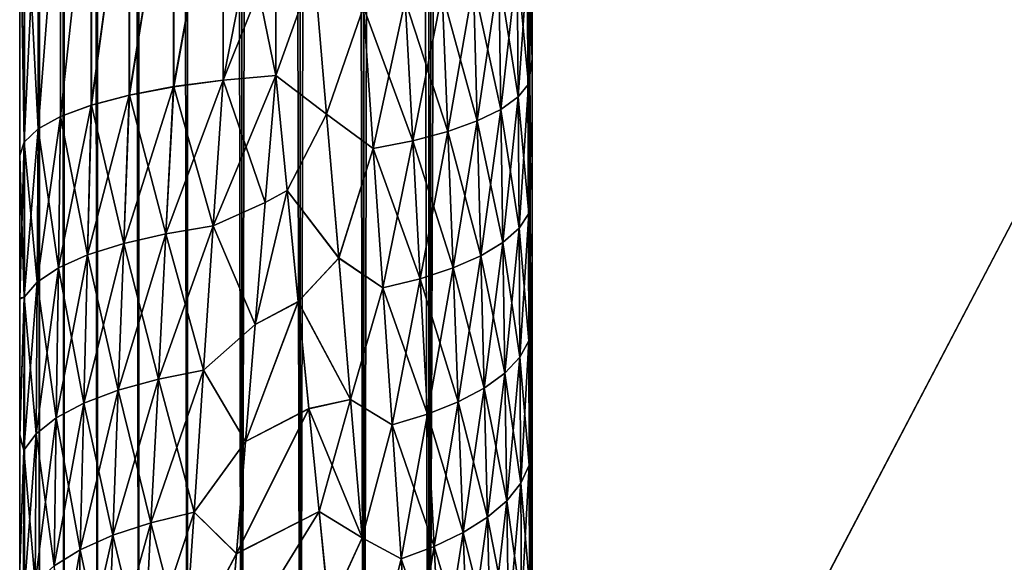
# Model space of a CAD drawing. Header units: metres. Extents: x -2 to 78, y -85 to 85.
# Tile 41 of 256: x 13.05 to 13.627, y -69.657 to -69.339. Entities that reach past the tile are written whole.
import ezdxf

# ---------------------------------------------------------------- set-up
doc = ezdxf.new("R2010")
doc.units = ezdxf.units.M
doc.layers.add('solid_20004802', color=7, linetype='CONTINUOUS')

msp = doc.modelspace()

# ---------------------------------------------------------------- linework, layer by layer
at = {"layer": 'solid_20004802'}
for points in [[(13.35, -69.995506, -2.995418), (21.683926, -54.040886, -2.886321), (30.017998, -53.841866, -2.777222)], [(13.35, -69.995506, -2.995418), (30.017998, -53.841866, -2.777222), (30.017998, -69.777306, -2.777222)], [(13.35, -69.995506, -2.995418), (13.35, -54.239883, -2.995418), (21.683926, -54.040886, -2.886321)], [(30.017998, -69.777306, 2.777222), (21.683926, -54.040886, 2.886321), (13.35, -54.239883, 2.995418)], [(13.05, -69.99556, -2.760571), (13.05, -62.117912, -2.760571), (13.052929, -54.239883, -2.797162)], [(13.052898, -69.995506, -2.796968), (13.05, -69.99556, -2.760571), (13.052929, -54.239883, -2.797162)], [(13.052897, -69.995506, 2.796966), (13.052929, -54.239883, 2.797161), (13.05, -54.240288, 2.760571)], [(13.05, -62.117912, 2.760571), (13.052897, -69.995506, 2.796966), (13.05, -54.240288, 2.760571)], [(13.052897, -69.995506, 2.796966), (13.061628, -69.995506, 2.832778), (13.052929, -54.239883, 2.797161)], [(13.06163, -69.995506, -2.832783), (13.052898, -69.995506, -2.796968), (13.052929, -54.239883, -2.797162)], [(13.06163, -69.995506, -2.832783), (13.052929, -54.239883, -2.797162), (13.061694, -54.239883, -2.832976)], [(13.061628, -69.995506, 2.832778), (13.061693, -54.239883, 2.832974), (13.052929, -54.239883, 2.797161)], [(13.061628, -69.995506, 2.832778), (13.075969, -69.995506, 2.866738), (13.061693, -54.239883, 2.832974)], [(13.075973, -69.995506, -2.866744), (13.06163, -69.995506, -2.832783), (13.061694, -54.239883, -2.832976)], [(13.075969, -69.995506, 2.866738), (13.076063, -54.239883, 2.866919), (13.061693, -54.239883, 2.832974)], [(13.075973, -69.995506, -2.866744), (13.061694, -54.239883, -2.832976), (13.076064, -54.239883, -2.866921)], [(13.075969, -69.995506, 2.866738), (13.095526, -69.995506, 2.897936), (13.076063, -54.239883, 2.866919)], [(13.095531, -69.995506, -2.897944), (13.075973, -69.995506, -2.866744), (13.076064, -54.239883, -2.866921)], [(13.095526, -69.995506, 2.897936), (13.095647, -54.239883, 2.898099), (13.076063, -54.239883, 2.866919)], [(13.095531, -69.995506, -2.897944), (13.076064, -54.239883, -2.866921), (13.095649, -54.239883, -2.898102)], [(13.095526, -69.995506, 2.897936), (13.119809, -69.995506, 2.925614), (13.095647, -54.239883, 2.898099)], [(13.119819, -69.995506, -2.925622), (13.095531, -69.995506, -2.897944), (13.095649, -54.239883, -2.898102)], [(13.119809, -69.995506, 2.925614), (13.119954, -54.239883, 2.925754), (13.095647, -54.239883, 2.898099)], [(13.119819, -69.995506, -2.925622), (13.095649, -54.239883, -2.898102), (13.119957, -54.239883, -2.925757)], [(13.119809, -69.995506, 2.925614), (13.148232, -69.995506, 2.949084), (13.119954, -54.239883, 2.925754)], [(13.148244, -69.995506, -2.949093), (13.119819, -69.995506, -2.925622), (13.119957, -54.239883, -2.925757)], [(13.148232, -69.995506, 2.949084), (13.148396, -54.239883, 2.949198), (13.119954, -54.239883, 2.925754)], [(13.148244, -69.995506, -2.949093), (13.119957, -54.239883, -2.925757), (13.148399, -54.239883, -2.949201)], [(13.148232, -69.995506, 2.949084), (13.180034, -69.995506, 2.967711), (13.148396, -54.239883, 2.949198)], [(13.180049, -69.995506, -2.967718), (13.148244, -69.995506, -2.949093), (13.148399, -54.239883, -2.949201)], [(13.180034, -69.995506, 2.967711), (13.18021, -54.239883, 2.967796), (13.148396, -54.239883, 2.949198)], [(13.180049, -69.995506, -2.967718), (13.148399, -54.239883, -2.949201), (13.180215, -54.239883, -2.967798)], [(13.180034, -69.995506, 2.967711), (13.214286, -69.995506, 2.980984), (13.18021, -54.239883, 2.967796)], [(13.180049, -69.995506, -2.967718), (13.214286, -54.239883, -2.980984), (13.214286, -69.995506, -2.980984)], [(13.180049, -69.995506, -2.967718), (13.180215, -54.239883, -2.967798), (13.214286, -54.239883, -2.980984)], [(13.18021, -54.239883, 2.967796), (13.214286, -69.995506, 2.980984), (13.214286, -54.239883, 2.980984)], [(13.251516, -54.239883, -2.989546), (13.251542, -69.995544, -2.98955), (13.214286, -69.995506, -2.980984)], [(13.214286, -54.239883, -2.980984), (13.251516, -54.239883, -2.989546), (13.214286, -69.995506, -2.980984)], [(13.214286, -54.239883, 2.980984), (13.214286, -69.995506, 2.980984), (13.251544, -69.995544, 2.98955)], [(13.244442, -54.239883, 2.9883), (13.214286, -54.239883, 2.980984), (13.251544, -69.995544, 2.98955)], [(13.244442, -54.239883, 2.9883), (13.28953, -69.995506, 2.993307), (13.28953, -54.239883, 2.993307)], [(13.244442, -54.239883, 2.9883), (13.251544, -69.995544, 2.98955), (13.28953, -69.995506, 2.993307)], [(13.251516, -54.239883, -2.989546), (13.28953, -54.239883, -2.993307), (13.251542, -69.995544, -2.98955)], [(13.251542, -69.995544, -2.98955), (13.28953, -54.239883, -2.993307), (13.28953, -69.995506, -2.993307)], [(13.319764, -54.239986, -2.994362), (13.35, -69.995506, -2.995418), (13.28953, -54.239883, -2.993307)], [(13.28953, -69.995506, -2.993307), (13.28953, -54.239883, -2.993307), (13.35, -69.995506, -2.995418)], [(13.28953, -69.995506, 2.993307), (13.35, -69.995506, 2.995418), (13.35, -54.239883, 2.995418)], [(13.28953, -69.995506, 2.993307), (13.35, -54.239883, 2.995418), (13.319761, -54.239986, 2.994362)], [(13.28953, -69.995506, 2.993307), (13.319761, -54.239986, 2.994362), (13.28953, -54.239883, 2.993307)], [(13.319764, -54.239986, -2.994362), (13.35, -54.239883, -2.995418), (13.35, -69.995506, -2.995418)], [(13.35, -69.995506, 2.995418), (30.017998, -69.777306, 2.777222), (13.35, -54.239883, 2.995418)], [(13.05, -68.575523, -1.696103), (13.05, -62.117912, -2.760571), (13.05, -69.99556, -2.760571)], [(13.05, -62.117912, 2.760571), (13.05, -69.99556, 2.760571), (13.052897, -69.995506, 2.796966)], [(13.05, -69.249092, 1.657583), (13.05, -69.99556, 2.760571), (13.05, -62.117912, 2.760571)], [(13.05, -68.635956, -1.693882), (13.05, -68.575523, -1.696103), (13.05, -69.99556, -2.760571)], [(13.05, -68.647606, -1.693254), (13.05, -68.635956, -1.693882), (13.05, -69.99556, -2.760571)], [(13.05, -68.647606, -1.693254), (13.05, -69.99556, -2.760571), (13.05, -68.691345, -1.68999)], [(13.05, -68.721497, -1.687833), (13.05, -68.691345, -1.68999), (13.05, -69.99556, -2.760571)], [(13.05, -68.721497, -1.687833), (13.05, -69.99556, -2.760571), (13.05, -68.7435, -1.68671)], [(13.05, -68.792595, -1.685086), (13.05, -68.7435, -1.68671), (13.05, -69.99556, -2.760571)], [(13.05, -68.905487, -1.685086), (13.05, -68.792595, -1.685086), (13.05, -69.99556, -2.760571)], [(13.35, -70.159676, -0.470047), (13.35, -70.162575, -0.408759), (13.35, -68.792595, -1.297788)], [(13.35, -70.162575, 0.408759), (13.35, -68.792595, -1.297788), (13.35, -70.162575, -0.408759)], [(13.35, -69.362228, -1.237374), (13.35, -68.792595, -1.297788), (13.35, -69.301025, -1.252782)], [(13.35, -69.421356, -1.22004), (13.35, -68.792595, -1.297788), (13.35, -69.362228, -1.237374)], [(13.35, -69.478745, -1.200585), (13.35, -68.792595, -1.297788), (13.35, -69.421356, -1.22004)], [(13.35, -69.533966, -1.179431), (13.35, -68.792595, -1.297788), (13.35, -69.478745, -1.200585)], [(13.35, -69.586563, -1.156998), (13.35, -68.792595, -1.297788), (13.35, -69.533966, -1.179431)], [(13.35, -69.636635, -1.133018), (13.35, -68.792595, -1.297788), (13.35, -69.586563, -1.156998)], [(13.35, -69.68425, -1.107604), (13.35, -68.792595, -1.297788), (13.35, -69.636635, -1.133018)], [(13.35, -69.729332, -1.081218), (13.35, -68.792595, -1.297788), (13.35, -69.68425, -1.107604)], [(13.35, -69.771767, -1.054138), (13.35, -68.792595, -1.297788), (13.35, -69.729332, -1.081218)], [(13.35, -69.811577, -1.026037), (13.35, -68.792595, -1.297788), (13.35, -69.771767, -1.054138)], [(13.35, -69.848869, -0.997202), (13.35, -68.792595, -1.297788), (13.35, -69.811577, -1.026037)], [(13.35, -69.883781, -0.968), (13.35, -68.792595, -1.297788), (13.35, -69.848869, -0.997202)], [(13.35, -69.916222, -0.938469), (13.35, -68.792595, -1.297788), (13.35, -69.883781, -0.968)], [(13.35, -69.946198, -0.908476), (13.35, -68.792595, -1.297788), (13.35, -69.916222, -0.938469)], [(13.35, -69.999748, -0.847516), (13.35, -68.792595, -1.297788), (13.35, -69.946198, -0.908476)], [(13.35, -70.04496, -0.785292), (13.35, -68.792595, -1.297788), (13.35, -69.999748, -0.847516)], [(13.35, -70.082352, -0.722274), (13.35, -68.792595, -1.297788), (13.35, -70.04496, -0.785292)], [(13.35, -70.112061, -0.658552), (13.35, -68.792595, -1.297788), (13.35, -70.082352, -0.722274)], [(13.35, -70.134682, -0.595149), (13.35, -68.792595, -1.297788), (13.35, -70.112061, -0.658552)], [(13.35, -70.150337, -0.532146), (13.35, -68.792595, -1.297788), (13.35, -70.134682, -0.595149)], [(13.35, -70.159676, -0.470047), (13.35, -68.792595, -1.297788), (13.35, -70.150337, -0.532146)], [(13.35, -70.159676, 0.469988), (13.35, -68.792595, -1.297788), (13.35, -70.162575, 0.408759)], [(13.35, -70.150375, 0.531977), (13.35, -68.792595, -1.297788), (13.35, -70.159676, 0.469988)], [(13.35, -70.134773, 0.594822), (13.35, -68.792595, -1.297788), (13.35, -70.150375, 0.531977)], [(13.35, -70.112289, 0.657992), (13.35, -68.792595, -1.297788), (13.35, -70.134773, 0.594822)], [(13.35, -70.082809, 0.721399), (13.35, -68.792595, -1.297788), (13.35, -70.112289, 0.657992)], [(13.35, -70.045753, 0.784107), (13.35, -68.792595, -1.297788), (13.35, -70.082809, 0.721399)], [(13.35, -70.0009, 0.846093), (13.35, -68.792595, -1.297788), (13.35, -70.045753, 0.784107)], [(13.35, -69.947266, 0.907332), (13.35, -68.792595, -1.297788), (13.35, -70.0009, 0.846093)], [(13.35, -69.917122, 0.937595), (13.35, -68.792595, -1.297788), (13.35, -69.947266, 0.907332)], [(13.35, -69.884491, 0.967378), (13.35, -68.792595, -1.297788), (13.35, -69.917122, 0.937595)], [(13.35, -69.849327, 0.996817), (13.35, -68.792595, -1.297788), (13.35, -69.884491, 0.967378)], [(13.35, -69.811729, 1.025897), (13.35, -68.792595, -1.297788), (13.35, -69.849327, 0.996817)], [(13.35, -69.771652, 1.054199), (13.35, -68.792595, -1.297788), (13.35, -69.811729, 1.025897)], [(13.35, -69.729073, 1.081386), (13.35, -68.792595, -1.297788), (13.35, -69.771652, 1.054199)], [(13.35, -69.68399, 1.107776), (13.35, -68.792595, -1.297788), (13.35, -69.729073, 1.081386)], [(13.35, -69.636421, 1.133141), (13.35, -68.792595, -1.297788), (13.35, -69.68399, 1.107776)], [(13.35, -69.586395, 1.157076), (13.35, -68.792595, -1.297788), (13.35, -69.636421, 1.133141)], [(13.35, -69.533806, 1.179498), (13.35, -68.792595, -1.297788), (13.35, -69.586395, 1.157076)], [(13.35, -69.478592, 1.200645), (13.35, -68.792595, -1.297788), (13.35, -69.533806, 1.179498)], [(13.35, -69.421188, 1.220098), (13.35, -68.792595, -1.297788), (13.35, -69.478592, 1.200645)], [(13.35, -69.361992, 1.237436), (13.35, -68.792595, -1.297788), (13.35, -69.421188, 1.220098)], [(13.35, -69.300598, 1.252861), (13.35, -68.792595, -1.297788), (13.35, -69.361992, 1.237436)], [(13.05, -68.905487, -1.685086), (13.05, -69.99556, -2.760571), (13.05, -69.080086, -1.677973)], [(13.05, -69.080086, -1.677973), (13.05, -69.99556, -2.760571), (13.05, -69.251938, -1.657124)], [(13.140012, -69.22242, -1.492628), (13.140129, -69.378067, -1.460793), (13.168951, -69.219902, -1.477039)], [(13.140012, -69.22242, 1.492628), (13.168951, -69.219902, 1.477039), (13.140196, -69.37809, 1.460902)], [(13.168951, -69.219902, -1.477039), (13.140129, -69.378067, -1.460793), (13.169142, -69.374252, -1.445456)], [(13.168951, -69.219902, 1.477039), (13.169188, -69.37429, 1.445597), (13.140196, -69.37809, 1.460902)], [(13.168951, -69.219902, 1.477039), (13.199992, -69.218201, 1.466341), (13.169188, -69.37429, 1.445597)], [(13.168951, -69.219902, -1.477039), (13.200013, -69.371529, -1.435236), (13.199987, -69.29718, -1.451894)], [(13.168951, -69.219902, -1.477039), (13.169142, -69.374252, -1.445456), (13.200013, -69.371529, -1.435236)], [(13.169188, -69.37429, 1.445597), (13.199992, -69.218201, 1.466341), (13.199987, -69.29718, 1.451894)], [(13.091869, -69.22953, -1.53665), (13.091891, -69.38884, -1.504125), (13.114092, -69.225662, -1.512688)], [(13.091869, -69.22953, 1.53665), (13.114092, -69.225662, 1.512688), (13.091957, -69.388847, 1.504181)], [(13.114092, -69.225662, -1.512688), (13.091891, -69.38884, -1.504125), (13.114156, -69.382973, -1.480534)], [(13.114092, -69.225662, 1.512688), (13.114224, -69.382996, 1.480617), (13.091957, -69.388847, 1.504181)], [(13.114092, -69.225662, -1.512688), (13.114156, -69.382973, -1.480534), (13.140012, -69.22242, -1.492628)], [(13.114092, -69.225662, 1.512688), (13.140012, -69.22242, 1.492628), (13.114224, -69.382996, 1.480617)], [(13.140012, -69.22242, -1.492628), (13.114156, -69.382973, -1.480534), (13.140129, -69.378067, -1.460793)], [(13.140012, -69.22242, 1.492628), (13.140196, -69.37809, 1.460902), (13.114224, -69.382996, 1.480617)], [(13.091869, -69.22953, -1.53665), (13.073927, -69.3955, -1.530942), (13.091891, -69.38884, -1.504125)], [(13.073933, -69.233925, -1.563888), (13.073927, -69.3955, -1.530942), (13.091869, -69.22953, -1.53665)], [(13.073933, -69.233925, 1.563888), (13.091869, -69.22953, 1.53665), (13.073982, -69.395508, 1.530975)], [(13.091869, -69.22953, 1.53665), (13.091957, -69.388847, 1.504181), (13.073982, -69.395508, 1.530975)], [(13.052708, -69.243835, -1.625244), (13.06073, -69.402794, -1.560276), (13.060749, -69.238739, -1.593683)], [(13.052708, -69.243835, 1.625244), (13.060749, -69.238739, 1.593683), (13.052711, -69.410522, 1.591352)], [(13.060749, -69.238739, 1.593683), (13.06077, -69.402802, 1.560292), (13.052711, -69.410522, 1.591352)], [(13.073933, -69.233925, -1.563888), (13.06073, -69.402794, -1.560276), (13.073927, -69.3955, -1.530942)], [(13.060749, -69.238739, -1.593683), (13.06073, -69.402794, -1.560276), (13.073933, -69.233925, -1.563888)], [(13.060749, -69.238739, 1.593683), (13.073933, -69.233925, 1.563888), (13.06077, -69.402802, 1.560292)], [(13.073933, -69.233925, 1.563888), (13.073982, -69.395508, 1.530975), (13.06077, -69.402802, 1.560292)], [(13.05, -69.251938, -1.657124), (13.052691, -69.410515, -1.591347), (13.052708, -69.243835, -1.625244)], [(13.05, -69.249092, 1.657583), (13.052708, -69.243835, 1.625244), (13.052711, -69.410522, 1.591352)], [(13.052708, -69.243835, -1.625244), (13.052691, -69.410515, -1.591347), (13.06073, -69.402794, -1.560276)], [(13.05, -69.249092, 1.657583), (13.05, -69.418419, 1.623127), (13.05, -69.99556, 2.760571)], [(13.05, -69.249092, 1.657583), (13.052711, -69.410522, 1.591352), (13.05, -69.418419, 1.623127)], [(13.05, -69.251938, -1.657124), (13.05, -69.99556, -2.760571), (13.05, -69.418419, -1.623127)], [(13.05, -69.251938, -1.657124), (13.05, -69.418419, -1.623127), (13.052691, -69.410515, -1.591347)], [(13.169188, -69.37429, 1.445597), (13.199987, -69.29718, 1.451894), (13.200013, -69.371529, 1.435236)], [(13.222408, -69.308701, -1.442104), (13.199987, -69.29718, -1.451894), (13.200013, -69.371529, -1.435236)], [(13.199987, -69.29718, 1.451894), (13.222408, -69.308701, 1.442105), (13.200013, -69.371529, 1.435236)], [(13.347829, -69.29966, -1.283237), (13.341301, -69.306099, -1.311544), (13.341854, -69.384117, -1.289961)], [(13.341301, -69.306099, 1.311544), (13.347829, -69.29966, 1.283237), (13.347968, -69.376564, 1.262861)], [(13.347968, -69.376564, -1.262861), (13.347829, -69.29966, -1.283237), (13.341854, -69.384117, -1.289961)], [(13.35, -69.301025, -1.252782), (13.347829, -69.29966, -1.283237), (13.347968, -69.376564, -1.262861)], [(13.347829, -69.29966, 1.283237), (13.35, -69.300598, 1.252861), (13.35, -69.361992, 1.237436)], [(13.347968, -69.376564, 1.262861), (13.347829, -69.29966, 1.283237), (13.35, -69.361992, 1.237436)], [(13.35, -69.362228, -1.237374), (13.35, -69.301025, -1.252782), (13.347968, -69.376564, -1.262861)], [(13.341301, -69.306099, -1.311544), (13.330539, -69.312248, -1.338576), (13.331763, -69.391357, -1.315921)], [(13.330539, -69.312248, 1.338576), (13.341301, -69.306099, 1.311544), (13.341854, -69.384117, 1.289961)], [(13.341854, -69.384117, -1.289961), (13.341301, -69.306099, -1.311544), (13.331763, -69.391357, -1.315921)], [(13.341854, -69.384117, 1.289961), (13.341301, -69.306099, 1.311544), (13.347968, -69.376564, 1.262861)], [(13.229672, -69.394135, -1.418752), (13.222408, -69.308701, -1.442104), (13.200013, -69.371529, -1.435236)], [(13.222408, -69.308701, 1.442105), (13.229672, -69.394127, 1.418754), (13.200013, -69.371529, 1.435236)], [(13.251303, -69.331421, -1.422806), (13.222408, -69.308701, -1.442104), (13.229672, -69.394135, -1.418752)], [(13.251303, -69.331421, 1.422805), (13.229672, -69.394127, 1.418754), (13.222408, -69.308701, 1.442105)], [(13.330539, -69.312248, -1.338576), (13.315798, -69.317978, -1.363728), (13.317922, -69.398117, -1.340194)], [(13.315798, -69.317978, 1.363728), (13.330539, -69.312248, 1.338576), (13.331763, -69.391357, 1.31592)], [(13.331763, -69.391357, -1.315921), (13.330539, -69.312248, -1.338576), (13.317922, -69.398117, -1.340194)], [(13.331763, -69.391357, 1.31592), (13.330539, -69.312248, 1.338576), (13.341854, -69.384117, 1.289961)], [(13.315798, -69.317978, -1.363728), (13.297405, -69.323151, -1.386466), (13.300617, -69.404282, -1.362297)], [(13.297405, -69.323151, 1.386465), (13.315798, -69.317978, 1.363728), (13.317922, -69.398117, 1.340193)], [(13.317922, -69.398117, -1.340194), (13.315798, -69.317978, -1.363728), (13.300617, -69.404282, -1.362297)], [(13.317922, -69.398117, 1.340193), (13.315798, -69.317978, 1.363728), (13.331763, -69.391357, 1.31592)], [(13.297405, -69.323151, -1.386466), (13.275754, -69.327667, -1.406303), (13.280196, -69.409714, -1.381789)], [(13.275755, -69.327667, 1.406303), (13.297405, -69.323151, 1.386465), (13.300618, -69.404282, 1.362297)], [(13.300617, -69.404282, -1.362297), (13.297405, -69.323151, -1.386466), (13.280196, -69.409714, -1.381789)], [(13.300618, -69.404282, 1.362297), (13.297405, -69.323151, 1.386465), (13.317922, -69.398117, 1.340193)], [(13.25706, -69.414307, -1.398271), (13.251303, -69.331421, -1.422806), (13.229672, -69.394135, -1.418752)], [(13.257061, -69.414307, 1.398271), (13.229672, -69.394127, 1.418754), (13.251303, -69.331421, 1.422805)], [(13.275754, -69.327667, -1.406303), (13.251303, -69.331421, -1.422806), (13.25706, -69.414307, -1.398271)], [(13.251303, -69.331421, 1.422805), (13.275755, -69.327667, 1.406303), (13.280196, -69.409714, 1.381789)], [(13.257061, -69.414307, 1.398271), (13.251303, -69.331421, 1.422805), (13.280196, -69.409714, 1.381789)], [(13.280196, -69.409714, -1.381789), (13.275754, -69.327667, -1.406303), (13.25706, -69.414307, -1.398271)], [(13.280196, -69.409714, 1.381789), (13.275755, -69.327667, 1.406303), (13.300618, -69.404282, 1.362297)], [(13.347968, -69.376564, 1.262861), (13.35, -69.361992, 1.237436), (13.35, -69.421188, 1.220098)], [(13.35, -69.421356, -1.22004), (13.35, -69.362228, -1.237374), (13.347968, -69.376564, -1.262861)], [(13.16339, -69.459641, -1.425299), (13.193833, -69.445877, -1.41711), (13.200013, -69.371529, -1.435236)], [(13.16339, -69.459641, -1.425299), (13.200013, -69.371529, -1.435236), (13.169142, -69.374252, -1.445456)], [(13.169188, -69.37429, 1.445597), (13.200013, -69.371529, 1.435236), (13.193826, -69.445915, 1.417101)], [(13.193826, -69.445915, 1.417101), (13.200013, -69.371529, 1.435236), (13.206602, -69.438934, 1.415205)], [(13.193833, -69.445877, -1.41711), (13.206602, -69.438904, -1.415214), (13.200013, -69.371529, -1.435236)], [(13.229672, -69.394135, -1.418752), (13.200013, -69.371529, -1.435236), (13.206602, -69.438904, -1.415214)], [(13.229672, -69.394127, 1.418754), (13.206602, -69.438934, 1.415205), (13.200013, -69.371529, 1.435236)], [(13.169142, -69.374252, -1.445456), (13.140129, -69.378067, -1.460793), (13.135667, -69.46418, -1.440813)], [(13.16339, -69.459641, -1.425299), (13.169142, -69.374252, -1.445456), (13.135667, -69.46418, -1.440813)], [(13.140196, -69.37809, 1.460902), (13.169188, -69.37429, 1.445597), (13.163382, -69.459648, 1.425303)], [(13.163382, -69.459648, 1.425303), (13.169188, -69.37429, 1.445597), (13.193826, -69.445915, 1.417101)], [(13.347968, -69.376564, -1.262861), (13.341854, -69.384117, -1.289961), (13.342386, -69.461044, -1.264601)], [(13.341854, -69.384117, 1.289961), (13.347968, -69.376564, 1.262861), (13.348102, -69.452431, 1.238762)], [(13.348102, -69.452431, -1.238762), (13.347968, -69.376564, -1.262861), (13.342386, -69.461044, -1.264601)], [(13.35, -69.421356, -1.22004), (13.347968, -69.376564, -1.262861), (13.348102, -69.452431, -1.238762)], [(13.348102, -69.452431, 1.238762), (13.347968, -69.376564, 1.262861), (13.35, -69.421188, 1.220098)], [(13.114156, -69.382973, -1.480534), (13.091891, -69.38884, -1.504125), (13.08975, -69.476654, -1.483458)], [(13.110915, -69.469902, -1.460374), (13.114156, -69.382973, -1.480534), (13.08975, -69.476654, -1.483458)], [(13.091957, -69.388847, 1.504181), (13.114224, -69.382996, 1.480617), (13.11091, -69.469902, 1.460379)], [(13.11091, -69.469902, 1.460379), (13.114224, -69.382996, 1.480617), (13.13566, -69.46418, 1.440817)], [(13.140129, -69.378067, -1.460793), (13.114156, -69.382973, -1.480534), (13.110915, -69.469902, -1.460374)], [(13.135667, -69.46418, -1.440813), (13.140129, -69.378067, -1.460793), (13.110915, -69.469902, -1.460374)], [(13.114224, -69.382996, 1.480617), (13.140196, -69.37809, 1.460902), (13.13566, -69.46418, 1.440817)], [(13.13566, -69.46418, 1.440817), (13.140196, -69.37809, 1.460902), (13.163382, -69.459648, 1.425303)], [(13.091891, -69.38884, -1.504125), (13.073927, -69.3955, -1.530942), (13.072701, -69.484268, -1.509492)], [(13.08975, -69.476654, -1.483458), (13.091891, -69.38884, -1.504125), (13.072701, -69.484268, -1.509492)], [(13.073982, -69.395508, 1.530975), (13.091957, -69.388847, 1.504181), (13.089746, -69.476654, 1.483463)], [(13.089746, -69.476654, 1.483463), (13.091957, -69.388847, 1.504181), (13.11091, -69.469902, 1.460379)], [(13.341854, -69.384117, -1.289961), (13.331763, -69.391357, -1.315921), (13.332947, -69.469315, -1.289423)], [(13.331763, -69.391357, 1.31592), (13.341854, -69.384117, 1.289961), (13.342386, -69.461044, 1.2646)], [(13.342386, -69.461044, -1.264601), (13.341854, -69.384117, -1.289961), (13.332947, -69.469315, -1.289423)], [(13.342386, -69.461044, 1.2646), (13.341854, -69.384117, 1.289961), (13.348102, -69.452431, 1.238762)], [(13.229672, -69.394127, 1.418754), (13.236802, -69.478424, 1.390928), (13.206602, -69.438934, 1.415205)], [(13.236802, -69.478432, -1.390926), (13.229672, -69.394135, -1.418752), (13.206602, -69.438904, -1.415214)], [(13.257061, -69.414307, 1.398271), (13.236802, -69.478424, 1.390928), (13.229672, -69.394127, 1.418754)], [(13.25706, -69.414307, -1.398271), (13.229672, -69.394135, -1.418752), (13.236802, -69.478432, -1.390926)], [(13.331763, -69.391357, -1.315921), (13.317922, -69.398117, -1.340194), (13.319979, -69.477081, -1.312742)], [(13.317922, -69.398117, 1.340193), (13.331763, -69.391357, 1.31592), (13.332947, -69.469315, 1.289423)], [(13.332947, -69.469315, -1.289423), (13.331763, -69.391357, -1.315921), (13.319979, -69.477081, -1.312742)], [(13.332947, -69.469315, 1.289423), (13.331763, -69.391357, 1.31592), (13.342386, -69.461044, 1.2646)], [(13.073927, -69.3955, -1.530942), (13.06073, -69.402794, -1.560276), (13.060189, -69.492554, -1.537826)], [(13.072701, -69.484268, -1.509492), (13.073927, -69.3955, -1.530942), (13.060189, -69.492554, -1.537826)], [(13.06077, -69.402802, 1.560292), (13.073982, -69.395508, 1.530975), (13.072699, -69.484268, 1.509496)], [(13.072699, -69.484268, 1.509496), (13.073982, -69.395508, 1.530975), (13.089746, -69.476654, 1.483463)], [(13.317922, -69.398117, -1.340194), (13.300617, -69.404282, -1.362297), (13.303736, -69.484207, -1.334125)], [(13.300618, -69.404282, 1.362297), (13.317922, -69.398117, 1.340193), (13.319979, -69.477081, 1.312742)], [(13.319979, -69.477081, -1.312742), (13.317922, -69.398117, -1.340194), (13.303736, -69.484207, -1.334125)], [(13.319979, -69.477081, 1.312742), (13.317922, -69.398117, 1.340193), (13.332947, -69.469315, 1.289423)], [(13.06073, -69.402794, -1.560276), (13.052691, -69.410515, -1.591347), (13.052565, -69.501305, -1.567745)], [(13.060189, -69.492554, -1.537826), (13.06073, -69.402794, -1.560276), (13.052565, -69.501305, -1.567745)], [(13.060188, -69.492554, 1.537828), (13.052711, -69.410522, 1.591352), (13.06077, -69.402802, 1.560292)], [(13.060188, -69.492554, 1.537828), (13.06077, -69.402802, 1.560292), (13.072699, -69.484268, 1.509496)], [(13.300617, -69.404282, -1.362297), (13.280196, -69.409714, -1.381789), (13.284519, -69.490555, -1.353171)], [(13.280196, -69.409714, 1.381789), (13.300618, -69.404282, 1.362297), (13.303736, -69.484207, 1.334124)], [(13.303736, -69.484207, -1.334125), (13.300617, -69.404282, -1.362297), (13.284519, -69.490555, -1.353171)], [(13.303736, -69.484207, 1.334124), (13.300618, -69.404282, 1.362297), (13.319979, -69.477081, 1.312742)], [(13.052691, -69.410515, -1.591347), (13.05, -69.418419, -1.623127), (13.05, -69.502518, -1.599979)], [(13.052565, -69.501305, -1.567745), (13.052691, -69.410515, -1.591347), (13.05, -69.502518, -1.599979)], [(13.052711, -69.410522, 1.591352), (13.052564, -69.501305, 1.567746), (13.05, -69.418419, 1.623127)], [(13.060188, -69.492554, 1.537828), (13.052564, -69.501305, 1.567746), (13.052711, -69.410522, 1.591352)], [(13.280196, -69.409714, -1.381789), (13.25706, -69.414307, -1.398271), (13.262686, -69.495995, -1.369517)], [(13.257061, -69.414307, 1.398271), (13.280196, -69.409714, 1.381789), (13.28452, -69.490555, 1.353171)], [(13.284519, -69.490555, -1.353171), (13.280196, -69.409714, -1.381789), (13.262686, -69.495995, -1.369517)], [(13.28452, -69.490555, 1.353171), (13.280196, -69.409714, 1.381789), (13.303736, -69.484207, 1.334124)], [(13.262686, -69.495995, -1.369517), (13.25706, -69.414307, -1.398271), (13.236802, -69.478432, -1.390926)], [(13.262686, -69.495995, 1.369516), (13.236802, -69.478424, 1.390928), (13.257061, -69.414307, 1.398271)], [(13.262686, -69.495995, 1.369516), (13.257061, -69.414307, 1.398271), (13.28452, -69.490555, 1.353171)], [(13.05, -69.418419, -1.623127), (13.05, -69.99556, -2.760571), (13.05, -69.502518, -1.599979)], [(13.05, -69.501877, 1.600236), (13.05, -69.99556, 2.760571), (13.05, -69.418419, 1.623127)], [(13.052564, -69.501305, 1.567746), (13.05, -69.501877, 1.600236), (13.05, -69.418419, 1.623127)], [(13.348102, -69.452431, 1.238762), (13.35, -69.421188, 1.220098), (13.35, -69.478592, 1.200645)], [(13.35, -69.478745, -1.200585), (13.35, -69.421356, -1.22004), (13.348102, -69.452431, -1.238762)], [(13.187925, -69.517418, 1.397115), (13.206602, -69.438934, 1.415205), (13.213071, -69.504013, 1.392804)], [(13.187925, -69.517418, 1.397115), (13.193826, -69.445915, 1.417101), (13.206602, -69.438934, 1.415205)], [(13.187938, -69.517349, -1.397132), (13.21307, -69.503967, -1.392822), (13.206602, -69.438904, -1.415214)], [(13.193833, -69.445877, -1.41711), (13.187938, -69.517349, -1.397132), (13.206602, -69.438904, -1.415214)], [(13.236802, -69.478432, -1.390926), (13.206602, -69.438904, -1.415214), (13.21307, -69.503967, -1.392822)], [(13.236802, -69.478424, 1.390928), (13.213071, -69.504013, 1.392804), (13.206602, -69.438934, 1.415205)], [(13.163382, -69.459648, 1.425303), (13.193826, -69.445915, 1.417101), (13.187925, -69.517418, 1.397115)], [(13.16339, -69.459641, -1.425299), (13.187938, -69.517349, -1.397132), (13.193833, -69.445877, -1.41711)], [(13.348102, -69.452431, -1.238762), (13.342386, -69.461044, -1.264601), (13.342898, -69.536583, -1.235363)], [(13.342386, -69.461044, 1.2646), (13.348102, -69.452431, 1.238762), (13.34823, -69.52697, 1.210844)], [(13.34823, -69.52697, -1.210844), (13.348102, -69.452431, -1.238762), (13.342898, -69.536583, -1.235363)], [(13.35, -69.478745, -1.200585), (13.348102, -69.452431, -1.238762), (13.34823, -69.52697, -1.210844)], [(13.34823, -69.52697, 1.210844), (13.348102, -69.452431, 1.238762), (13.35, -69.478592, 1.200645)], [(13.135667, -69.46418, -1.440813), (13.110915, -69.469902, -1.460374), (13.107679, -69.555901, -1.436523)], [(13.131225, -69.549355, -1.417206), (13.135667, -69.46418, -1.440813), (13.107679, -69.555901, -1.436523)], [(13.11091, -69.469902, 1.460379), (13.13566, -69.46418, 1.440817), (13.131218, -69.549355, 1.41721)], [(13.131218, -69.549355, 1.41721), (13.13566, -69.46418, 1.440817), (13.157674, -69.54406, 1.401589)], [(13.16339, -69.459641, -1.425299), (13.135667, -69.46418, -1.440813), (13.131225, -69.549355, -1.417206)], [(13.157682, -69.54406, -1.401585), (13.16339, -69.459641, -1.425299), (13.131225, -69.549355, -1.417206)], [(13.13566, -69.46418, 1.440817), (13.163382, -69.459648, 1.425303), (13.157674, -69.54406, 1.401589)], [(13.157674, -69.54406, 1.401589), (13.163382, -69.459648, 1.425303), (13.187925, -69.517418, 1.397115)], [(13.157682, -69.54406, -1.401585), (13.187938, -69.517349, -1.397132), (13.16339, -69.459641, -1.425299)], [(13.342386, -69.461044, -1.264601), (13.332947, -69.469315, -1.289423), (13.334086, -69.545837, -1.258984)], [(13.332947, -69.469315, 1.289423), (13.342386, -69.461044, 1.2646), (13.342898, -69.536583, 1.235363)], [(13.342898, -69.536583, -1.235363), (13.342386, -69.461044, -1.264601), (13.334086, -69.545837, -1.258984)], [(13.342898, -69.536583, 1.235363), (13.342386, -69.461044, 1.2646), (13.34823, -69.52697, 1.210844)], [(13.110915, -69.469902, -1.460374), (13.08975, -69.476654, -1.483458), (13.087598, -69.563538, -1.459048)], [(13.107679, -69.555901, -1.436523), (13.110915, -69.469902, -1.460374), (13.087598, -69.563538, -1.459048)], [(13.089746, -69.476654, 1.483463), (13.11091, -69.469902, 1.460379), (13.107675, -69.555908, 1.436528)], [(13.107675, -69.555908, 1.436528), (13.11091, -69.469902, 1.460379), (13.131218, -69.549355, 1.41721)], [(13.332947, -69.469315, -1.289423), (13.319979, -69.477081, -1.312742), (13.321963, -69.554581, -1.281274)], [(13.319979, -69.477081, 1.312742), (13.332947, -69.469315, 1.289423), (13.334086, -69.545837, 1.258984)], [(13.334086, -69.545837, -1.258984), (13.332947, -69.469315, -1.289423), (13.321963, -69.554581, -1.281274)], [(13.334086, -69.545837, 1.258984), (13.332947, -69.469315, 1.289423), (13.342898, -69.536583, 1.235363)], [(13.08975, -69.476654, -1.483458), (13.072701, -69.484268, -1.509492), (13.071454, -69.572083, -1.484254)], [(13.087598, -69.563538, -1.459048), (13.08975, -69.476654, -1.483458), (13.071454, -69.572083, -1.484254)], [(13.072699, -69.484268, 1.509496), (13.089746, -69.476654, 1.483463), (13.087595, -69.563545, 1.459053)], [(13.087595, -69.563545, 1.459053), (13.089746, -69.476654, 1.483463), (13.107675, -69.555908, 1.436528)], [(13.243776, -69.561317, -1.358513), (13.236802, -69.478432, -1.390926), (13.21307, -69.503967, -1.392822)], [(13.236802, -69.478424, 1.390928), (13.243776, -69.56131, 1.358515), (13.213071, -69.504013, 1.392804)], [(13.262686, -69.495995, 1.369516), (13.243776, -69.56131, 1.358515), (13.236802, -69.478424, 1.390928)], [(13.262686, -69.495995, -1.369517), (13.236802, -69.478432, -1.390926), (13.243776, -69.561317, -1.358513)], [(13.319979, -69.477081, -1.312742), (13.303736, -69.484207, -1.334125), (13.306751, -69.562645, -1.301846)], [(13.303736, -69.484207, 1.334124), (13.319979, -69.477081, 1.312742), (13.321964, -69.554581, 1.281274)], [(13.321963, -69.554581, -1.281274), (13.319979, -69.477081, -1.312742), (13.306751, -69.562645, -1.301846)], [(13.321964, -69.554581, 1.281274), (13.319979, -69.477081, 1.312742), (13.334086, -69.545837, 1.258984)], [(13.34823, -69.52697, 1.210844), (13.35, -69.478592, 1.200645), (13.35, -69.533806, 1.179498)], [(13.35, -69.533966, -1.179431), (13.35, -69.478745, -1.200585), (13.34823, -69.52697, -1.210844)], [(13.072701, -69.484268, -1.509492), (13.060189, -69.492554, -1.537826), (13.059624, -69.581337, -1.511546)], [(13.071454, -69.572083, -1.484254), (13.072701, -69.484268, -1.509492), (13.059624, -69.581337, -1.511546)], [(13.060188, -69.492554, 1.537828), (13.072699, -69.484268, 1.509496), (13.071452, -69.57209, 1.484258)], [(13.071452, -69.57209, 1.484258), (13.072699, -69.484268, 1.509496), (13.087595, -69.563545, 1.459053)], [(13.303736, -69.484207, -1.334125), (13.284519, -69.490555, -1.353171), (13.288713, -69.569893, -1.320343)], [(13.28452, -69.490555, 1.353171), (13.303736, -69.484207, 1.334124), (13.306751, -69.562645, 1.301846)], [(13.306751, -69.562645, -1.301846), (13.303736, -69.484207, -1.334125), (13.288713, -69.569893, -1.320343)], [(13.306751, -69.562645, 1.301846), (13.303736, -69.484207, 1.334124), (13.321964, -69.554581, 1.281274)], [(13.060189, -69.492554, -1.537826), (13.052565, -69.501305, -1.567745), (13.052422, -69.59108, -1.540275)], [(13.059624, -69.581337, -1.511546), (13.060189, -69.492554, -1.537826), (13.052422, -69.59108, -1.540275)], [(13.059623, -69.581337, 1.511549), (13.052564, -69.501305, 1.567746), (13.060188, -69.492554, 1.537828)], [(13.059623, -69.581337, 1.511549), (13.060188, -69.492554, 1.537828), (13.071452, -69.57209, 1.484258)], [(13.284519, -69.490555, -1.353171), (13.262686, -69.495995, -1.369517), (13.268161, -69.576202, -1.336436)], [(13.262686, -69.495995, 1.369516), (13.28452, -69.490555, 1.353171), (13.288714, -69.569893, 1.320343)], [(13.288713, -69.569893, -1.320343), (13.284519, -69.490555, -1.353171), (13.268161, -69.576202, -1.336436)], [(13.288714, -69.569893, 1.320343), (13.28452, -69.490555, 1.353171), (13.306751, -69.562645, 1.301846)], [(13.268161, -69.576202, -1.336436), (13.262686, -69.495995, -1.369517), (13.243776, -69.561317, -1.358513)], [(13.268161, -69.576202, 1.336435), (13.243776, -69.56131, 1.358515), (13.262686, -69.495995, 1.369516)], [(13.268161, -69.576202, 1.336435), (13.262686, -69.495995, 1.369516), (13.288714, -69.569893, 1.320343)], [(13.052565, -69.501305, -1.567745), (13.05, -69.502518, -1.599979), (13.05, -69.58313, -1.575046)], [(13.052422, -69.59108, -1.540275), (13.052565, -69.501305, -1.567745), (13.05, -69.58313, -1.575046)], [(13.052564, -69.501305, 1.567746), (13.05, -69.582069, 1.575471), (13.05, -69.501877, 1.600236)], [(13.052564, -69.501305, 1.567746), (13.052422, -69.59108, 1.540277), (13.05, -69.582069, 1.575471)], [(13.05, -69.582069, 1.575471), (13.05, -69.99556, 2.760571), (13.05, -69.501877, 1.600236)], [(13.05, -69.502518, -1.599979), (13.05, -69.99556, -2.760571), (13.05, -69.58313, -1.575046)], [(13.059623, -69.581337, 1.511549), (13.052422, -69.59108, 1.540277), (13.052564, -69.501305, 1.567746)], [(13.182281, -69.586006, 1.375446), (13.213071, -69.504013, 1.392804), (13.219357, -69.566711, 1.368183)], [(13.182281, -69.586006, 1.375446), (13.187925, -69.517418, 1.397115), (13.213071, -69.504013, 1.392804)], [(13.182297, -69.585922, -1.37547), (13.219357, -69.566643, -1.368211), (13.21307, -69.503967, -1.392822)], [(13.187938, -69.517349, -1.397132), (13.182297, -69.585922, -1.37547), (13.21307, -69.503967, -1.392822)], [(13.243776, -69.561317, -1.358513), (13.21307, -69.503967, -1.392822), (13.219357, -69.566643, -1.368211)], [(13.243776, -69.56131, 1.358515), (13.219357, -69.566711, 1.368183), (13.213071, -69.504013, 1.392804)], [(13.157674, -69.54406, 1.401589), (13.187925, -69.517418, 1.397115), (13.182281, -69.586006, 1.375446)], [(13.157682, -69.54406, -1.401585), (13.182297, -69.585922, -1.37547), (13.187938, -69.517349, -1.397132)], [(13.34823, -69.52697, -1.210844), (13.342898, -69.536583, -1.235363), (13.34339, -69.610397, -1.202143)], [(13.342898, -69.536583, 1.235363), (13.34823, -69.52697, 1.210844), (13.348353, -69.599831, 1.179001)], [(13.348353, -69.599831, -1.179001), (13.34823, -69.52697, -1.210844), (13.34339, -69.610397, -1.202143)], [(13.35, -69.533966, -1.179431), (13.34823, -69.52697, -1.210844), (13.348353, -69.599831, -1.179001)], [(13.34823, -69.52697, 1.210844), (13.35, -69.533806, 1.179498), (13.35, -69.586395, 1.157076)], [(13.348353, -69.599831, 1.179001), (13.34823, -69.52697, 1.210844), (13.35, -69.586395, 1.157076)], [(13.342898, -69.536583, -1.235363), (13.334086, -69.545837, -1.258984), (13.335179, -69.620598, -1.224496)], [(13.334086, -69.545837, 1.258984), (13.342898, -69.536583, 1.235363), (13.34339, -69.610397, 1.202143)], [(13.34339, -69.610397, -1.202143), (13.342898, -69.536583, -1.235363), (13.335179, -69.620598, -1.224496)], [(13.34339, -69.610397, 1.202143), (13.342898, -69.536583, 1.235363), (13.348353, -69.599831, 1.179001)], [(13.35, -69.586563, -1.156998), (13.35, -69.533966, -1.179431), (13.348353, -69.599831, -1.179001)], [(13.157682, -69.54406, -1.401585), (13.131225, -69.549355, -1.417206), (13.12688, -69.633461, -1.390138)], [(13.152079, -69.62738, -1.374512), (13.157682, -69.54406, -1.401585), (13.12688, -69.633461, -1.390138)], [(13.131218, -69.549355, 1.41721), (13.157674, -69.54406, 1.401589), (13.15207, -69.627388, 1.374516)], [(13.15207, -69.627388, 1.374516), (13.157674, -69.54406, 1.401589), (13.182281, -69.586006, 1.375446)], [(13.152079, -69.62738, -1.374512), (13.182297, -69.585922, -1.37547), (13.157682, -69.54406, -1.401585)], [(13.131225, -69.549355, -1.417206), (13.107679, -69.555901, -1.436523), (13.104523, -69.640839, -1.409122)], [(13.12688, -69.633461, -1.390138), (13.131225, -69.549355, -1.417206), (13.104523, -69.640839, -1.409122)], [(13.107675, -69.555908, 1.436528), (13.131218, -69.549355, 1.41721), (13.126873, -69.633461, 1.390143)], [(13.126873, -69.633461, 1.390143), (13.131218, -69.549355, 1.41721), (13.15207, -69.627388, 1.374516)], [(13.334086, -69.545837, -1.258984), (13.321963, -69.554581, -1.281274), (13.323872, -69.630264, -1.24568)], [(13.321964, -69.554581, 1.281274), (13.334086, -69.545837, 1.258984), (13.335179, -69.620598, 1.224496)], [(13.335179, -69.620598, -1.224496), (13.334086, -69.545837, -1.258984), (13.323872, -69.630264, -1.24568)], [(13.335179, -69.620598, 1.224496), (13.334086, -69.545837, 1.258984), (13.34339, -69.610397, 1.202143)], [(13.107679, -69.555901, -1.436523), (13.087598, -69.563538, -1.459048), (13.085503, -69.649345, -1.431012)], [(13.104523, -69.640839, -1.409122), (13.107679, -69.555901, -1.436523), (13.085503, -69.649345, -1.431012)], [(13.087595, -69.563545, 1.459053), (13.107675, -69.555908, 1.436528), (13.104519, -69.640839, 1.409126)], [(13.104519, -69.640839, 1.409126), (13.107675, -69.555908, 1.436528), (13.126873, -69.633461, 1.390143)], [(13.321963, -69.554581, -1.281274), (13.306751, -69.562645, -1.301846), (13.309657, -69.639244, -1.265352)], [(13.306751, -69.562645, 1.301846), (13.321964, -69.554581, 1.281274), (13.323872, -69.630264, 1.24568)], [(13.323872, -69.630264, -1.24568), (13.321963, -69.554581, -1.281274), (13.309657, -69.639244, -1.265352)], [(13.323872, -69.630264, 1.24568), (13.321964, -69.554581, 1.281274), (13.335179, -69.620598, 1.224496)], [(13.243776, -69.56131, 1.358515), (13.250564, -69.642395, 1.321388), (13.219357, -69.566711, 1.368183)], [(13.243776, -69.561317, -1.358513), (13.219357, -69.566643, -1.368211), (13.225398, -69.626892, -1.341534)], [(13.250564, -69.642403, -1.321386), (13.243776, -69.561317, -1.358513), (13.225398, -69.626892, -1.341534)], [(13.268161, -69.576202, 1.336435), (13.250564, -69.642395, 1.321388), (13.243776, -69.56131, 1.358515)], [(13.268161, -69.576202, -1.336436), (13.243776, -69.561317, -1.358513), (13.250564, -69.642403, -1.321386)], [(13.087598, -69.563538, -1.459048), (13.071454, -69.572083, -1.484254), (13.070242, -69.658798, -1.455325)], [(13.085503, -69.649345, -1.431012), (13.087598, -69.563538, -1.459048), (13.070242, -69.658798, -1.455325)], [(13.071452, -69.57209, 1.484258), (13.087595, -69.563545, 1.459053), (13.0855, -69.649353, 1.431016)], [(13.0855, -69.649353, 1.431016), (13.087595, -69.563545, 1.459053), (13.104519, -69.640839, 1.409126)], [(13.176874, -69.651657, 1.352262), (13.219357, -69.566711, 1.368183), (13.2254, -69.626984, 1.341497)], [(13.176874, -69.651657, 1.352262), (13.182281, -69.586006, 1.375446), (13.219357, -69.566711, 1.368183)], [(13.17689, -69.651566, -1.352291), (13.225398, -69.626892, -1.341534), (13.219357, -69.566643, -1.368211)], [(13.182297, -69.585922, -1.37547), (13.17689, -69.651566, -1.352291), (13.219357, -69.566643, -1.368211)], [(13.250564, -69.642395, 1.321388), (13.2254, -69.626984, 1.341497), (13.219357, -69.566711, 1.368183)], [(13.306751, -69.562645, -1.301846), (13.288713, -69.569893, -1.320343), (13.292766, -69.647385, -1.283194)], [(13.288714, -69.569893, 1.320343), (13.306751, -69.562645, 1.301846), (13.309657, -69.639244, 1.265352)], [(13.309657, -69.639244, -1.265352), (13.306751, -69.562645, -1.301846), (13.292766, -69.647385, -1.283194)], [(13.309657, -69.639244, 1.265352), (13.306751, -69.562645, 1.301846), (13.323872, -69.630264, 1.24568)], [(13.071454, -69.572083, -1.484254), (13.059624, -69.581337, -1.511546), (13.059075, -69.668983, -1.481522)], [(13.070242, -69.658798, -1.455325), (13.071454, -69.572083, -1.484254), (13.059075, -69.668983, -1.481522)], [(13.059623, -69.581337, 1.511549), (13.071452, -69.57209, 1.484258), (13.07024, -69.658806, 1.455329)], [(13.07024, -69.658806, 1.455329), (13.071452, -69.57209, 1.484258), (13.0855, -69.649353, 1.431016)], [(13.288713, -69.569893, -1.320343), (13.268161, -69.576202, -1.336436), (13.273466, -69.654556, -1.298912)], [(13.268161, -69.576202, 1.336435), (13.288714, -69.569893, 1.320343), (13.292766, -69.647385, 1.283194)], [(13.292766, -69.647385, -1.283194), (13.288713, -69.569893, -1.320343), (13.273466, -69.654556, -1.298912)], [(13.292766, -69.647385, 1.283194), (13.288714, -69.569893, 1.320343), (13.309657, -69.639244, 1.265352)], [(13.273466, -69.654556, -1.298912), (13.268161, -69.576202, -1.336436), (13.250564, -69.642403, -1.321386)], [(13.273466, -69.654556, 1.298912), (13.250564, -69.642395, 1.321388), (13.268161, -69.576202, 1.336435)], [(13.273466, -69.654556, 1.298912), (13.268161, -69.576202, 1.336435), (13.292766, -69.647385, 1.283194)], [(13.05, -69.658989, 1.548831), (13.05, -69.99556, 2.760571), (13.05, -69.582069, 1.575471)], [(13.052422, -69.59108, 1.540277), (13.05, -69.658989, 1.548831), (13.05, -69.582069, 1.575471)], [(13.05, -69.58313, -1.575046), (13.05, -69.99556, -2.760571), (13.05, -69.660263, -1.548327)], [(13.052422, -69.59108, -1.540275), (13.05, -69.58313, -1.575046), (13.05, -69.660263, -1.548327)], [(13.059624, -69.581337, -1.511546), (13.052422, -69.59108, -1.540275), (13.052282, -69.679672, -1.509013)], [(13.059075, -69.668983, -1.481522), (13.059624, -69.581337, -1.511546), (13.052282, -69.679672, -1.509013)], [(13.059074, -69.668983, 1.481524), (13.052422, -69.59108, 1.540277), (13.059623, -69.581337, 1.511549)], [(13.059074, -69.668983, 1.481524), (13.059623, -69.581337, 1.511549), (13.07024, -69.658806, 1.455329)], [(13.052282, -69.679672, -1.509013), (13.052422, -69.59108, -1.540275), (13.05, -69.660263, -1.548327)], [(13.052422, -69.59108, 1.540277), (13.052282, -69.679672, 1.509014), (13.05, -69.658989, 1.548831)], [(13.059074, -69.668983, 1.481524), (13.052282, -69.679672, 1.509014), (13.052422, -69.59108, 1.540277)], [(13.15207, -69.627388, 1.374516), (13.182281, -69.586006, 1.375446), (13.176874, -69.651657, 1.352262)], [(13.152079, -69.62738, -1.374512), (13.17689, -69.651566, -1.352291), (13.182297, -69.585922, -1.37547)], [(13.348353, -69.599831, 1.179001), (13.35, -69.586395, 1.157076), (13.35, -69.636421, 1.133141)], [(13.35, -69.636635, -1.133018), (13.35, -69.586563, -1.156998), (13.348353, -69.599831, -1.179001)], [(13.348353, -69.599831, -1.179001), (13.34339, -69.610397, -1.202143), (13.343858, -69.682137, -1.164834)], [(13.34339, -69.610397, 1.202143), (13.348353, -69.599831, 1.179001), (13.34847, -69.670685, 1.143129)], [(13.34847, -69.670685, -1.14313), (13.348353, -69.599831, -1.179001), (13.343858, -69.682137, -1.164834)], [(13.35, -69.636635, -1.133018), (13.348353, -69.599831, -1.179001), (13.34847, -69.670685, -1.14313)], [(13.34847, -69.670685, 1.143129), (13.348353, -69.599831, 1.179001), (13.35, -69.636421, 1.133141)], [(13.34339, -69.610397, -1.202143), (13.335179, -69.620598, -1.224496), (13.336225, -69.693237, -1.185852)], [(13.335179, -69.620598, 1.224496), (13.34339, -69.610397, 1.202143), (13.343858, -69.682137, 1.164834)], [(13.343858, -69.682137, -1.164834), (13.34339, -69.610397, -1.202143), (13.336225, -69.693237, -1.185852)], [(13.343858, -69.682137, 1.164834), (13.34339, -69.610397, 1.202143), (13.34847, -69.670685, 1.143129)], [(13.335179, -69.620598, -1.224496), (13.323872, -69.630264, -1.24568), (13.325698, -69.703796, -1.205851)], [(13.323872, -69.630264, 1.24568), (13.335179, -69.620598, 1.224496), (13.336225, -69.693237, 1.185852)], [(13.336225, -69.693237, -1.185852), (13.335179, -69.620598, -1.224496), (13.325698, -69.703796, -1.205851)], [(13.336225, -69.693237, 1.185852), (13.335179, -69.620598, 1.224496), (13.343858, -69.682137, 1.164834)], [(13.152079, -69.62738, -1.374512), (13.12688, -69.633461, -1.390138), (13.122639, -69.71627, -1.359451)], [(13.146592, -69.709404, -1.343926), (13.152079, -69.62738, -1.374512), (13.122639, -69.71627, -1.359451)], [(13.126873, -69.633461, 1.390143), (13.15207, -69.627388, 1.374516), (13.146585, -69.709404, 1.34393)], [(13.146585, -69.709404, 1.34393), (13.15207, -69.627388, 1.374516), (13.176874, -69.651657, 1.352262)], [(13.146592, -69.709404, -1.343926), (13.17689, -69.651566, -1.352291), (13.152079, -69.62738, -1.374512)], [(13.171681, -69.714256, 1.327772), (13.2254, -69.626984, 1.341497), (13.231123, -69.684792, 1.312903)], [(13.171681, -69.714256, 1.327772), (13.176874, -69.651657, 1.352262), (13.2254, -69.626984, 1.341497)], [(13.171695, -69.714172, -1.327803), (13.231118, -69.6847, -1.312951), (13.225398, -69.626892, -1.341534)], [(13.17689, -69.651566, -1.352291), (13.171695, -69.714172, -1.327803), (13.225398, -69.626892, -1.341534)], [(13.250564, -69.642403, -1.321386), (13.225398, -69.626892, -1.341534), (13.231118, -69.6847, -1.312951)], [(13.250564, -69.642395, 1.321388), (13.231123, -69.684792, 1.312903), (13.2254, -69.626984, 1.341497)], [(13.323872, -69.630264, -1.24568), (13.309657, -69.639244, -1.265352), (13.312444, -69.713654, -1.224531)], [(13.309657, -69.639244, 1.265352), (13.323872, -69.630264, 1.24568), (13.325698, -69.703796, 1.205851)], [(13.325698, -69.703796, -1.205851), (13.323872, -69.630264, -1.24568), (13.312444, -69.713654, -1.224531)], [(13.325698, -69.703796, 1.205851), (13.323872, -69.630264, 1.24568), (13.336225, -69.693237, 1.185852)], [(13.12688, -69.633461, -1.390138), (13.104523, -69.640839, -1.409122), (13.101451, -69.724487, -1.378008)], [(13.122639, -69.71627, -1.359451), (13.12688, -69.633461, -1.390138), (13.101451, -69.724487, -1.378008)], [(13.104519, -69.640839, 1.409126), (13.126873, -69.633461, 1.390143), (13.122633, -69.71627, 1.359456)], [(13.122633, -69.71627, 1.359456), (13.126873, -69.633461, 1.390143), (13.146585, -69.709404, 1.34393)], [(13.34847, -69.670685, 1.143129), (13.35, -69.636421, 1.133141), (13.35, -69.68399, 1.107776)], [(13.35, -69.68425, -1.107604), (13.35, -69.636635, -1.133018), (13.34847, -69.670685, -1.14313)], [(13.104523, -69.640839, -1.409122), (13.085503, -69.649345, -1.431012), (13.083467, -69.733856, -1.399183)], [(13.101451, -69.724487, -1.378008), (13.104523, -69.640839, -1.409122), (13.083467, -69.733856, -1.399183)], [(13.0855, -69.649353, 1.431016), (13.104519, -69.640839, 1.409126), (13.101446, -69.724487, 1.378012)], [(13.101446, -69.724487, 1.378012), (13.104519, -69.640839, 1.409126), (13.122633, -69.71627, 1.359456)], [(13.257135, -69.721298, -1.279421), (13.250564, -69.642403, -1.321386), (13.231118, -69.6847, -1.312951)], [(13.250564, -69.642395, 1.321388), (13.257136, -69.721298, 1.279423), (13.231123, -69.684792, 1.312903)], [(13.273466, -69.654556, 1.298912), (13.257136, -69.721298, 1.279423), (13.250564, -69.642395, 1.321388)], [(13.273466, -69.654556, -1.298912), (13.250564, -69.642403, -1.321386), (13.257135, -69.721298, -1.279421)], [(13.309657, -69.639244, -1.265352), (13.292766, -69.647385, -1.283194), (13.29666, -69.722672, -1.241611)], [(13.292766, -69.647385, 1.283194), (13.309657, -69.639244, 1.265352), (13.312444, -69.713654, 1.224531)], [(13.312444, -69.713654, -1.224531), (13.309657, -69.639244, -1.265352), (13.29666, -69.722672, -1.241611)], [(13.312444, -69.713654, 1.224531), (13.309657, -69.639244, 1.265352), (13.325698, -69.703796, 1.205851)], [(13.292766, -69.647385, -1.283194), (13.273466, -69.654556, -1.298912), (13.278582, -69.730705, -1.25683)], [(13.273466, -69.654556, 1.298912), (13.292766, -69.647385, 1.283194), (13.29666, -69.722672, 1.241611)], [(13.29666, -69.722672, -1.241611), (13.292766, -69.647385, -1.283194), (13.278582, -69.730705, -1.25683)], [(13.29666, -69.722672, 1.241611), (13.292766, -69.647385, 1.283194), (13.312444, -69.713654, 1.224531)], [(13.085503, -69.649345, -1.431012), (13.070242, -69.658798, -1.455325), (13.069066, -69.744186, -1.422537)], [(13.083467, -69.733856, -1.399183), (13.085503, -69.649345, -1.431012), (13.069066, -69.744186, -1.422537)], [(13.07024, -69.658806, 1.455329), (13.0855, -69.649353, 1.431016), (13.083465, -69.733856, 1.399187)], [(13.083465, -69.733856, 1.399187), (13.0855, -69.649353, 1.431016), (13.101446, -69.724487, 1.378012)], [(13.146585, -69.709404, 1.34393), (13.176874, -69.651657, 1.352262), (13.171681, -69.714256, 1.327772)], [(13.146592, -69.709404, -1.343926), (13.171695, -69.714172, -1.327803), (13.17689, -69.651566, -1.352291)], [(13.278582, -69.730705, -1.25683), (13.273466, -69.654556, -1.298912), (13.257135, -69.721298, -1.279421)], [(13.278583, -69.730705, 1.25683), (13.257136, -69.721298, 1.279423), (13.273466, -69.654556, 1.298912)], [(13.278583, -69.730705, 1.25683), (13.273466, -69.654556, 1.298912), (13.29666, -69.722672, 1.241611)]]:
    msp.add_3dface(points, dxfattribs=at)

doc.saveas('drawing.dxf')
